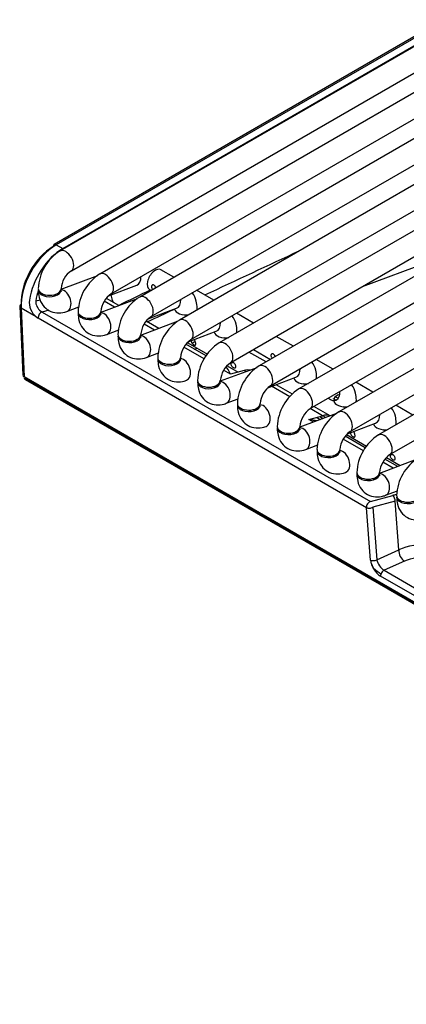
# Model space of a CAD drawing. Header units: millimetres. Extents: x 0 to 287, y 0 to 200.
# Tile 34 of 54: x 195.34 to 199.59, y 101.03 to 111.87. Entities that reach past the tile are written whole.
import ezdxf

# ---------------------------------------------------------------- set-up
doc = ezdxf.new("R2010")
doc.units = ezdxf.units.MM
doc.layers.add('130.191_BW4C_CTM', color=7, linetype='Continuous')
doc.layers.add('Défaut', color=7, linetype='Continuous')

# ---------------------------------------------------------------- blocks, each defined once
blk = doc.blocks.new('SE3')
at = {"layer": '130.191_BW4C_CTM', "color": 7, "linetype": 'Continuous'}
for p, q in [((203.101, 113.545), (195.782, 109.32)), ((202.685, 113.414), (195.716, 109.391)), ((202.71, 113.412), (195.741, 109.388)), ((195.813, 109.347), (202.782, 113.37)), ((195.907, 109.103), (203.226, 113.328)), ((203.539, 113.292), (196.22, 109.066)), ((204.353, 113.256), (196.659, 108.813)), ((196.345, 108.85), (203.664, 113.075)), ((196.784, 108.597), (204.603, 113.111)), ((204.792, 113.003), (197.097, 108.56)), ((197.222, 108.344), (205.042, 112.858)), ((205.23, 112.749), (197.536, 108.307)), ((197.661, 108.091), (205.48, 112.605)), ((205.669, 112.496), (197.974, 108.054)), ((198.099, 107.837), (205.919, 112.352)), ((206.107, 112.243), (198.412, 107.801)), ((198.537, 107.584), (206.357, 112.099)), ((206.545, 111.99), (198.851, 107.548)), ((198.976, 107.331), (206.795, 111.846)), ((206.984, 111.737), (199.289, 107.295)), ((199.414, 107.078), (207.234, 111.593)), ((195.741, 109.388), (195.813, 109.347)), ((199.113, 108.929), (200.174, 109.324)), ((197.036, 109.031), (196.893, 109.113)), ((196.195, 109.048), (195.792, 108.897)), ((196.316, 108.826), (196.626, 108.942)), ((196.768, 108.897), (196.786, 108.887)), ((197.474, 108.778), (197.286, 108.887)), ((195.514, 108.771), (195.565, 108.784)), ((196.633, 108.795), (196.23, 108.644)), ((196.382, 108.701), (196.268, 108.767)), ((196.431, 108.719), (196.295, 108.798)), ((196.361, 108.774), (196.361, 108.773)), ((195.338, 108.712), (195.374, 107.951)), ((195.353, 108.692), (195.388, 107.933)), ((195.52, 108.595), (195.353, 108.692)), ((195.657, 108.667), (195.585, 108.648)), ((195.585, 108.648), (199.199, 106.561)), ((195.858, 108.655), (195.99, 108.704)), ((196.754, 108.573), (197.065, 108.689)), ((197.913, 108.525), (197.724, 108.634)), ((199.155, 106.494), (195.54, 108.581)), ((197.072, 108.542), (196.669, 108.391)), ((196.821, 108.448), (196.707, 108.514)), ((196.869, 108.466), (196.73, 108.547)), ((196.296, 108.402), (196.428, 108.451)), ((197.192, 108.32), (197.503, 108.436)), ((197.481, 108.427), (197.48, 108.428)), ((197.189, 108.307), (197.404, 108.183)), ((197.612, 108.351), (197.589, 108.365)), ((197.592, 108.363), (197.596, 108.364)), ((198.351, 108.272), (198.163, 108.38)), ((196.734, 108.149), (196.867, 108.198)), ((197.369, 108.131), (197.145, 108.26)), ((197.39, 108.166), (197.168, 108.294)), ((197.261, 108.24), (197.288, 108.25)), ((198.051, 108.098), (197.862, 108.207)), ((197.913, 108.236), (198.101, 108.127)), ((198.79, 108.019), (198.601, 108.127)), ((197.948, 108.035), (197.546, 107.885)), ((197.658, 107.964), (197.583, 108.007)), ((197.622, 108.057), (197.743, 107.987)), ((197.809, 108.005), (197.658, 107.964)), ((197.832, 107.992), (197.809, 108.005)), ((207.303, 101.054), (195.388, 107.933)), ((195.389, 107.923), (207.304, 101.044)), ((195.399, 107.905), (207.314, 101.026)), ((195.42, 107.905), (195.429, 107.909)), ((198.069, 107.814), (198.38, 107.93)), ((198.358, 107.921), (198.357, 107.921)), ((199.228, 107.765), (199.04, 107.874)), ((198.313, 107.714), (198.112, 107.83)), ((198.34, 107.745), (198.161, 107.848)), ((198.489, 107.845), (198.466, 107.859)), ((197.611, 107.643), (197.744, 107.692)), ((198.797, 107.668), (198.787, 107.673)), ((198.815, 107.715), (198.846, 107.698)), ((198.673, 107.506), (198.537, 107.584)), ((198.757, 107.504), (198.578, 107.608)), ((198.928, 107.592), (198.904, 107.605)), ((199.666, 107.512), (199.478, 107.621)), ((198.825, 107.529), (198.422, 107.379)), ((198.522, 107.465), (198.673, 107.506)), ((198.574, 107.435), (198.522, 107.465)), ((198.607, 107.488), (198.65, 107.464)), ((198.641, 107.497), (198.68, 107.475)), ((198.946, 107.307), (199.257, 107.424)), ((199.235, 107.414), (199.234, 107.415)), ((199.366, 107.339), (199.343, 107.352)), ((199.123, 107.119), (198.899, 107.248)), ((199.143, 107.153), (198.922, 107.281)), ((198.937, 107.298), (199.158, 107.17)), ((198.488, 107.136), (198.62, 107.186)), ((199.702, 107.023), (199.299, 106.872)), ((199.451, 106.929), (199.337, 106.995)), ((199.5, 106.947), (199.36, 107.028)), ((199.375, 107.045), (199.527, 106.957)), ((199.365, 106.63), (199.497, 106.68)), ((199.199, 106.561), (199.445, 106.627)), ((199.471, 106.564), (199.226, 106.498)), ((199.512, 106.028), (199.471, 106.564)), ((199.199, 105.917), (199.155, 106.494)), ((199.226, 106.498), (199.27, 105.921)), ((199.27, 105.921), (199.512, 106.028)), ((199.235, 105.827), (199.226, 105.832)), ((199.575, 105.904), (199.35, 105.805)), ((199.35, 105.805), (203.413, 103.459)), ((203.374, 103.394), (199.31, 105.74))]:
    blk.add_line(p, q, dxfattribs=at)
for centre, radius, start, end in [((196.053, 108.887), 0.511, 122.0696, 177.9301), ((-337.26, 1252.144), 1262.137, 295.061812, 295.114307), ((196.058, 108.884), 0.266, 124.5981, 175.4016), ((196.492, 108.634), 0.511, 122.0696, 177.9301), ((196.497, 108.631), 0.266, 124.5981, 175.4016), ((530.779, -577.636), 763.463, 115.943572, 115.97252), ((195.652, 108.757), 0.209, 173.7147, 230.8109), ((195.643, 108.765), 0.129, 177.2557, 236.0082), ((196.556, 108.797), 0.196, 186.9824, 191.8826), ((196.93, 108.38), 0.511, 122.0696, 177.9301), ((-337.26, 1252.144), 1262.137, 295.030075, 295.045226), ((196.935, 108.377), 0.266, 124.5981, 175.4016), ((197.369, 108.127), 0.511, 122.0696, 177.9301), ((197.374, 108.124), 0.266, 124.5981, 175.4016), ((197.807, 107.874), 0.511, 122.0696, 177.9301), ((197.812, 107.871), 0.266, 124.5981, 175.4016), ((198.245, 107.621), 0.511, 122.0696, 177.9301), ((198.25, 107.618), 0.266, 124.5981, 175.4016), ((198.684, 107.368), 0.511, 122.0696, 177.9301), ((198.689, 107.365), 0.266, 124.5981, 175.4016), ((199.122, 107.115), 0.511, 122.0696, 177.9301), ((199.127, 107.112), 0.266, 124.5981, 175.4016), ((199.561, 106.862), 0.511, 122.0696, 177.9301), ((199.566, 106.859), 0.266, 124.5981, 175.4016), ((199.999, 106.609), 0.511, 122.0696, 177.9301), ((199.718, 106.38), 0.734, 228.8715, 236.7941)]:
    blk.add_arc(centre, radius, start, end, dxfattribs=at)
for centre, major_axis, ratio, start_param, end_param in [((195.741, 108.939), (0.275, 0.476), 0.577353, 0.7854, 2.408556), ((195.741, 109.348), (0.025, -0.0433), 0.577348, 3.141593, 3.926993), ((195.741, 109.348), (0.025, -0.0433), 0.577348, 2.356197, 3.141593), ((195.706, 108.96), (-0.25, -0.433), 0.577353, 3.926993, 5.550149), ((195.825, 108.891), (-0.261, -0.484), 0.595371, 3.910085, 5.243732), ((195.845, 109.211), (0.062, -0.108), 0.577348, 0.009393, 3.141288), ((196.283, 108.958), (0.062, -0.108), 0.577348, 0.009393, 3.141288), ((196.831, 109.005), (0.063, 0.108), 0.577353, 0, 3.141593), ((196.582, 109.059), (-0.044, 0.117), 0.668833, 3.141593, 4.292311), ((195.861, 108.872), (0.236, 0.441), 0.597137, 1.84882, 2.100332), ((195.668, 108.889), (0.125, 0), 0.57735, 3.028213, 6.283185), ((195.668, 108.905), (0.125, 0), 0.57735, 3.141719, 6.274637), ((195.814, 108.772), (-0.044, 0.117), 0.668833, 0.703411, 0.873631), ((195.668, 108.889), (0.125, 0), 0.57735, 0, 0.118791), ((195.814, 108.772), (-0.044, 0.117), 0.668833, 3.141545, 6.012983), ((196.081, 108.572), (-0.189, -0.353), 0.597137, -3.823531, -3.60375), ((195.388, 108.714), (0.0499, 0.0023), 0.606775, 2.328603, 3.141593), ((196.432, 108.736), (0.099, 0.0141), 0.623022, -4.010184, -3.847397), ((196.721, 108.705), (0.062, -0.108), 0.577348, 0.009393, 3.141288), ((197.021, 108.806), (-0.044, 0.117), 0.668833, 3.141593, 4.292311), ((195.388, 108.714), (0.0499, 0.0023), 0.606775, 3.141593, 3.899399), ((195.576, 108.604), (-0.025, -0.0433), 0.577353, 3.665193, 5.550149), ((195.57, 108.729), (0.0609, -0.0859), 0.460183, -0.975144, -0.783064), ((196.106, 108.636), (0.125, 0), 0.57735, 3.028164, 6.283185), ((196.106, 108.652), (0.125, 0), 0.57735, 3.141719, 6.274637), ((196.106, 108.636), (0.125, 0), 0.57735, 0, 0.118791), ((196.252, 108.519), (-0.044, 0.117), 0.668833, 3.141545, 6.012983), ((197.167, 108.689), (0.125, 0), 0.57735, 3.268928, 4.989189), ((197.167, 108.689), (0.125, 0), 0.57735, 6.006378, 6.283185), ((195.534, 108.706), (0.078, -0.133), 0.544829, -0.954556, -0.762476), ((196.252, 108.519), (-0.044, 0.117), 0.668833, 0.703411, 0.873631), ((197.16, 108.452), (0.062, -0.108), 0.577348, 0.009393, 3.141288), ((197.459, 108.553), (-0.044, 0.117), 0.668833, 3.141593, 4.292311), ((197.605, 108.436), (0.125, 0), 0.57735, 3.260384, 4.989189), ((197.605, 108.436), (0.125, 0), 0.57735, 6.006378, 6.283185), ((196.545, 108.383), (0.125, 0), 0.57735, 3.028213, 6.283185), ((196.545, 108.399), (0.125, 0), 0.57735, 3.141719, 6.274637), ((196.691, 108.266), (-0.044, 0.117), 0.668833, 0.703411, 0.873631), ((196.545, 108.383), (0.125, 0), 0.57735, 0, 0.118791), ((196.691, 108.266), (-0.044, 0.117), 0.668833, 3.141545, 6.012983), ((197.252, 108.415), (0.063, 0.108), 0.577353, 2.964658, 3.141593), ((197.252, 108.415), (0.063, 0.108), 0.577353, 3.721154, 4.134305), ((197.598, 108.199), (0.062, -0.108), 0.577348, 0.009393, 3.141288), ((196.983, 108.129), (0.125, 0), 0.57735, 3.028165, 6.283185), ((196.983, 108.146), (0.125, 0), 0.57735, 3.141719, 6.274637), ((197.129, 108.013), (-0.044, 0.117), 0.668833, 0.703411, 0.868512), ((196.983, 108.129), (0.125, 0), 0.57735, 0, 0.113427), ((197.129, 108.013), (-0.044, 0.117), 0.668833, 3.141545, 6.012983), ((197.603, 107.696), (-0.007, 0.346), 0.274903, 5.594743, 6.180905), ((197.754, 107.736), (-0.15, -0.26), 0.577353, 3.326793, 3.665193), ((198.037, 107.946), (0.062, -0.108), 0.577348, 0.009393, 3.141288), ((198.336, 108.047), (-0.044, 0.117), 0.668833, 3.141593, 4.292311), ((195.424, 107.948), (0.0501, -0.0045), 0.503419, 3.210457, 3.968264), ((195.424, 107.949), (0.025, 0.0433), 0.577353, 2.47837, 3.141593), ((195.424, 107.949), (-0.02, 0.0458), 0.643406, 1.790446, 2.425218), ((197.421, 107.876), (0.125, 0), 0.57735, 3.028189, 6.283185), ((197.421, 107.893), (0.125, 0), 0.57735, 3.141719, 6.274637), ((197.421, 107.876), (0.125, 0), 0.57735, 0, 0.118791), ((197.567, 107.76), (-0.044, 0.117), 0.668833, 3.141545, 6.012983), ((198.482, 107.93), (0.125, 0), 0.57735, 3.260384, 4.989189), ((198.482, 107.93), (0.125, 0), 0.57735, 6.006378, 6.283185), ((197.567, 107.76), (-0.044, 0.117), 0.668833, 0.703411, 0.873631), ((198.475, 107.693), (0.062, -0.108), 0.577348, 0.009393, 3.141288), ((198.774, 107.794), (-0.044, 0.117), 0.668833, 2.213961, 4.292311), ((198.92, 107.677), (0.125, 0), 0.57735, 3.196625, 4.989189), ((198.92, 107.677), (0.125, 0), 0.57735, 2.052792, 2.965415), ((198.92, 107.677), (0.125, 0), 0.57735, 6.006378, 6.283185), ((197.86, 107.623), (0.125, 0), 0.57735, 3.02819, 6.283185), ((197.86, 107.64), (0.125, 0), 0.57735, 3.141719, 6.274637), ((198.006, 107.506), (-0.044, 0.117), 0.668833, 0.703411, 0.873631), ((197.86, 107.623), (0.125, 0), 0.57735, 0, 0.113403), ((198.006, 107.506), (-0.044, 0.117), 0.668833, 3.141545, 6.012983), ((198.913, 107.439), (0.062, -0.108), 0.577348, 0.009393, 3.141288), ((198.467, 107.197), (0.487, -0.112), 0.547966, 1.424155, 1.583984), ((198.467, 107.197), (0.488, -0.027), 0.555974, 1.294031, 1.489142), ((198.618, 107.238), (-0.15, -0.26), 0.577353, 3.220437, 3.665193), ((198.618, 107.238), (-0.078, 0.29), 0.707104, -0.767588, -0.615478), ((199.213, 107.541), (-0.044, 0.117), 0.668833, 3.141593, 4.292311), ((198.298, 107.37), (0.125, 0), 0.57735, 3.028236, 6.283185), ((198.298, 107.386), (0.125, 0), 0.57735, 3.141719, 6.274637), ((198.444, 107.253), (-0.044, 0.117), 0.668833, 0.703411, 0.873631), ((198.298, 107.37), (0.125, 0), 0.57735, 0, 0.118791), ((198.444, 107.253), (-0.044, 0.117), 0.668833, 3.141545, 6.012983), ((199.359, 107.424), (0.125, 0), 0.57735, 3.260384, 4.989189), ((199.359, 107.424), (0.125, 0), 0.57735, 6.006378, 6.283185), ((199.352, 107.186), (0.062, -0.108), 0.577348, 0.009393, 3.141288), ((198.737, 107.117), (0.125, 0), 0.57735, 3.02819, 6.283185), ((198.737, 107.133), (0.125, 0), 0.57735, 3.141719, 6.274637), ((198.737, 107.117), (0.125, 0), 0.57735, 0, 0.113402), ((198.883, 107), (-0.044, 0.117), 0.668833, 3.141545, 6.012983), ((198.883, 107), (-0.044, 0.117), 0.668833, 0.703411, 0.887355), ((199.175, 106.864), (0.125, 0), 0.57735, 3.028202, 6.283185), ((199.175, 106.88), (0.125, 0), 0.57735, 3.141719, 6.274637), ((199.321, 106.747), (-0.044, 0.117), 0.668833, 0.703411, 0.873631), ((199.175, 106.864), (0.125, 0), 0.57735, 0, 0.118791), ((199.321, 106.747), (-0.044, 0.117), 0.668833, 3.141545, 6.012983), ((199.19, 106.517), (-0.025, -0.0433), 0.577353, 3.665193, 5.550149), ((199.838, 106.404), (-0.556, 0.1), 0.406968, -0.803601, -0.7143), ((199.435, 106.582), (0.0129, -0.0483), 0.707104, 0.992466, 2.526114), ((199.613, 106.611), (0.125, 0), 0.57735, 3.028191, 6.283185), ((199.613, 106.627), (0.125, 0), 0.57735, 3.141719, 6.274637), ((199.19, 106.517), (-0.0499, -0.0038), 0.586002, 0.739931, 2.322204), ((199.584, 105.991), (-0.0403, 0.0915), 0.646383, 0.888337, 2.422348), ((199.87, 105.829), (-0.503, 0.03), 0.518688, 3.952663, 5.534937), ((199.234, 105.94), (-0.0499, -0.0038), 0.586002, 0.739931, 2.322204), ((199.305, 105.861), (0.08, -0.128), 0.547136, 3.952612, 5.486623), ((199.34, 105.883), (-0.0582, 0.0831), 0.494512, 0.790893, 2.324903), ((199.861, 105.743), (0.403, -0.036), 0.500277, 0.823662, 2.405935), ((199.411, 105.908), (-0.186, 0.299), 0.547136, 1.297867, 1.501288), ((199.346, 105.762), (-0.025, -0.0433), 0.577353, 3.80482, 5.550149)]:
    blk.add_ellipse(centre, major_axis=major_axis, ratio=ratio, start_param=start_param, end_param=end_param, dxfattribs=at)
for points, knots in [([(196.836, 108.915), (196.835, 108.918), (196.834, 108.921), (196.833, 108.924), (196.832, 108.927), (196.83, 108.931), (196.828, 108.934), (196.826, 108.937), (196.823, 108.939), (196.821, 108.941), (196.818, 108.943), (196.815, 108.945), (196.812, 108.946), (196.809, 108.947), (196.806, 108.947), (196.804, 108.947), (196.801, 108.946), (196.798, 108.945), (196.796, 108.944), (196.794, 108.942), (196.792, 108.94), (196.791, 108.938), (196.79, 108.935), (196.789, 108.932), (196.789, 108.929), (196.788, 108.926), (196.789, 108.923), (196.79, 108.919), (196.791, 108.916), (196.792, 108.913), (196.794, 108.909), (196.796, 108.906), (196.798, 108.903), (196.801, 108.9), (196.802, 108.899), (196.803, 108.898), (196.804, 108.897)], [0.3314494, 0.3314494, 0.3314494, 0.3314494, 0.3706757, 0.3706757, 0.3706757, 0.4233402, 0.4233402, 0.4233402, 0.4759291, 0.4759291, 0.4759291, 0.5289331, 0.5289331, 0.5289331, 0.5822112, 0.5822112, 0.5822112, 0.6352073, 0.6352073, 0.6352073, 0.6877903, 0.6877903, 0.6877903, 0.7404633, 0.7404633, 0.7404633, 0.7935872, 0.7935872, 0.7935872, 0.8468402, 0.8468402, 0.8468402, 0.8997022, 0.8997022, 0.8997022, 0.9187774, 0.9187774, 0.9187774, 0.9187774]), ([(195.543, 108.889), (195.544, 108.859), (195.549, 108.803), (195.587, 108.72), (195.658, 108.658), (195.746, 108.632), (195.816, 108.641), (195.849, 108.652), (195.858, 108.655)], [0, 0, 0, 0, 0.166809, 0.376302, 0.56544, 0.762211, 0.948998, 1, 1, 1, 1]), ([(195.795, 108.87), (195.795, 108.87), (195.794, 108.871), (195.793, 108.88), (195.793, 108.888), (195.793, 108.889)], [0.7480341, 0.7480341, 0.7480341, 0.7480341, 0.8307199, 0.9783735, 1, 1, 1, 1]), ([(197.292, 108.689), (197.29, 108.719), (197.286, 108.775), (197.259, 108.833), (197.237, 108.862), (197.234, 108.864)], [0, 0, 0, 0, 0.1668088, 0.3763019, 0.3967742, 0.3967742, 0.3967742, 0.3967742]), ([(195.981, 108.636), (195.983, 108.606), (195.987, 108.55), (196.025, 108.467), (196.097, 108.405), (196.184, 108.379), (196.254, 108.388), (196.288, 108.399), (196.296, 108.402)], [0, 0, 0, 0, 0.166809, 0.376302, 0.56544, 0.762211, 0.948998, 1, 1, 1, 1]), ([(196.234, 108.617), (196.234, 108.617), (196.233, 108.618), (196.231, 108.627), (196.231, 108.634), (196.231, 108.636)], [0.7480341, 0.7480341, 0.7480341, 0.7480341, 0.8307199, 0.9783735, 1, 1, 1, 1]), ([(197.73, 108.436), (197.729, 108.466), (197.724, 108.522), (197.698, 108.58), (197.676, 108.607), (197.674, 108.609)], [0, 0, 0, 0, 0.1668088, 0.3763019, 0.3918725, 0.3918725, 0.3918725, 0.3918725]), ([(196.42, 108.383), (196.421, 108.353), (196.426, 108.297), (196.464, 108.214), (196.535, 108.151), (196.623, 108.126), (196.693, 108.134), (196.726, 108.146), (196.734, 108.149)], [0, 0, 0, 0, 0.166809, 0.376302, 0.56544, 0.762211, 0.948998, 1, 1, 1, 1]), ([(196.672, 108.364), (196.672, 108.364), (196.671, 108.365), (196.67, 108.374), (196.67, 108.381), (196.67, 108.383)], [0.7480341, 0.7480341, 0.7480341, 0.7480341, 0.8307199, 0.9783735, 1, 1, 1, 1]), ([(197.228, 108.333), (197.227, 108.332), (197.227, 108.331), (197.227, 108.329), (197.227, 108.326), (197.227, 108.323), (197.228, 108.319), (197.229, 108.316), (197.231, 108.312), (197.232, 108.309), (197.234, 108.306), (197.237, 108.303), (197.239, 108.3), (197.242, 108.297), (197.245, 108.294), (197.248, 108.292), (197.25, 108.29), (197.253, 108.288), (197.255, 108.287)], [0.7148222, 0.7148222, 0.7148222, 0.7148222, 0.7404633, 0.7404633, 0.7404633, 0.7935872, 0.7935872, 0.7935872, 0.8468402, 0.8468402, 0.8468402, 0.8997022, 0.8997022, 0.8997022, 0.9522476, 0.9522476, 0.9522476, 1, 1, 1, 1]), ([(197.255, 108.287), (197.258, 108.285), (197.261, 108.284), (197.263, 108.283), (197.265, 108.283), (197.268, 108.282), (197.269, 108.283), (197.271, 108.283), (197.273, 108.284), (197.274, 108.286), (197.275, 108.288), (197.275, 108.29), (197.276, 108.292), (197.276, 108.295), (197.277, 108.298), (197.276, 108.301), (197.276, 108.305), (197.276, 108.309), (197.275, 108.312), (197.274, 108.316), (197.273, 108.32), (197.271, 108.323), (197.27, 108.327), (197.268, 108.33), (197.266, 108.333), (197.264, 108.336), (197.262, 108.339), (197.259, 108.341), (197.258, 108.342), (197.256, 108.343), (197.255, 108.344)], [0, 0, 0, 0, 0.0530419, 0.0530419, 0.0530419, 0.1061047, 0.1061047, 0.1061047, 0.1588828, 0.1588828, 0.1588828, 0.2114301, 0.2114301, 0.2114301, 0.2643019, 0.2643019, 0.2643019, 0.3175571, 0.3175571, 0.3175571, 0.3706757, 0.3706757, 0.3706757, 0.4233402, 0.4233402, 0.4233402, 0.4759291, 0.4759291, 0.4759291, 0.5004669, 0.5004669, 0.5004669, 0.5004669]), ([(198.151, 108.156), (198.15, 108.159), (198.149, 108.162), (198.148, 108.164), (198.147, 108.168), (198.145, 108.171), (198.143, 108.174), (198.141, 108.177), (198.138, 108.18), (198.136, 108.182), (198.133, 108.184), (198.13, 108.186), (198.127, 108.187), (198.125, 108.188), (198.122, 108.188), (198.119, 108.187), (198.116, 108.187), (198.114, 108.186), (198.111, 108.185), (198.109, 108.183), (198.107, 108.181), (198.106, 108.178), (198.105, 108.176), (198.104, 108.173), (198.104, 108.17), (198.104, 108.167), (198.104, 108.163), (198.105, 108.16), (198.106, 108.157), (198.107, 108.153), (198.109, 108.15), (198.111, 108.147), (198.114, 108.143), (198.116, 108.141), (198.117, 108.139), (198.118, 108.138), (198.119, 108.137)], [0.3314494, 0.3314494, 0.3314494, 0.3314494, 0.3706757, 0.3706757, 0.3706757, 0.4233402, 0.4233402, 0.4233402, 0.4759291, 0.4759291, 0.4759291, 0.5289331, 0.5289331, 0.5289331, 0.5822112, 0.5822112, 0.5822112, 0.6352073, 0.6352073, 0.6352073, 0.6877903, 0.6877903, 0.6877903, 0.7404633, 0.7404633, 0.7404633, 0.7935872, 0.7935872, 0.7935872, 0.8468402, 0.8468402, 0.8468402, 0.8997022, 0.8997022, 0.8997022, 0.9187774, 0.9187774, 0.9187774, 0.9187774]), ([(196.858, 108.129), (196.86, 108.1), (196.864, 108.044), (196.902, 107.961), (196.974, 107.898), (197.061, 107.873), (197.131, 107.881), (197.165, 107.893), (197.173, 107.896)], [0, 0, 0, 0, 0.166809, 0.376302, 0.56544, 0.762211, 0.948998, 1, 1, 1, 1]), ([(197.11, 108.111), (197.11, 108.111), (197.11, 108.112), (197.108, 108.121), (197.108, 108.128), (197.108, 108.129)], [0.7480341, 0.7480341, 0.7480341, 0.7480341, 0.8307199, 0.9783735, 1, 1, 1, 1]), ([(197.694, 108.033), (197.696, 108.032), (197.699, 108.031), (197.701, 108.03), (197.704, 108.029), (197.706, 108.029), (197.708, 108.03), (197.709, 108.03), (197.711, 108.031), (197.712, 108.033), (197.713, 108.035), (197.714, 108.037), (197.714, 108.039), (197.715, 108.042), (197.715, 108.045), (197.715, 108.048), (197.715, 108.052), (197.714, 108.055), (197.713, 108.059), (197.712, 108.063), (197.711, 108.067), (197.71, 108.07), (197.708, 108.074), (197.707, 108.077), (197.704, 108.08), (197.702, 108.083), (197.7, 108.086), (197.697, 108.088), (197.695, 108.09), (197.692, 108.092), (197.689, 108.093), (197.686, 108.094), (197.683, 108.094), (197.68, 108.094), (197.678, 108.093), (197.675, 108.092), (197.673, 108.091), (197.671, 108.089), (197.669, 108.087), (197.668, 108.085), (197.666, 108.082), (197.666, 108.079), (197.665, 108.076), (197.665, 108.073), (197.666, 108.07), (197.667, 108.066), (197.667, 108.063), (197.669, 108.059), (197.671, 108.056), (197.673, 108.053), (197.675, 108.05), (197.678, 108.047), (197.68, 108.044), (197.683, 108.041), (197.686, 108.039), (197.689, 108.037), (197.691, 108.035), (197.694, 108.033)], [0, 0, 0, 0, 0.053042, 0.053042, 0.053042, 0.106105, 0.106105, 0.106105, 0.158883, 0.158883, 0.158883, 0.21143, 0.21143, 0.21143, 0.264302, 0.264302, 0.264302, 0.317557, 0.317557, 0.317557, 0.370676, 0.370676, 0.370676, 0.42334, 0.42334, 0.42334, 0.475929, 0.475929, 0.475929, 0.528933, 0.528933, 0.528933, 0.582211, 0.582211, 0.582211, 0.635207, 0.635207, 0.635207, 0.68779, 0.68779, 0.68779, 0.740463, 0.740463, 0.740463, 0.793587, 0.793587, 0.793587, 0.84684, 0.84684, 0.84684, 0.899702, 0.899702, 0.899702, 0.952248, 0.952248, 0.952248, 1, 1, 1, 1]), ([(198.607, 107.93), (198.606, 107.96), (198.601, 108.016), (198.575, 108.072), (198.554, 108.099), (198.554, 108.1)], [0, 0, 0, 0, 0.1668088, 0.3763019, 0.3837669, 0.3837669, 0.3837669, 0.3837669]), ([(197.296, 107.876), (197.298, 107.847), (197.302, 107.791), (197.341, 107.708), (197.412, 107.645), (197.5, 107.62), (197.57, 107.628), (197.603, 107.64), (197.611, 107.643)], [0, 0, 0, 0, 0.166809, 0.376302, 0.56544, 0.762211, 0.948998, 1, 1, 1, 1]), ([(197.549, 107.858), (197.549, 107.857), (197.548, 107.859), (197.546, 107.867), (197.546, 107.875), (197.546, 107.876)], [0.7480341, 0.7480341, 0.7480341, 0.7480341, 0.8307199, 0.9783735, 1, 1, 1, 1]), ([(199.045, 107.677), (199.044, 107.706), (199.04, 107.762), (199.014, 107.819), (198.993, 107.846), (198.992, 107.847)], [0, 0, 0, 0, 0.1668088, 0.3763019, 0.3837669, 0.3837669, 0.3837669, 0.3837669]), ([(198.818, 107.677), (198.821, 107.677), (198.827, 107.679), (198.811, 107.678), (198.795, 107.692), (198.793, 107.696), (198.793, 107.696)], [0, 0, 0, 0, 0.1701765, 0.35723, 0.643559, 0.7480341, 0.7480341, 0.7480341, 0.7480341]), ([(197.735, 107.623), (197.736, 107.594), (197.741, 107.538), (197.779, 107.454), (197.85, 107.392), (197.938, 107.367), (198.008, 107.375), (198.041, 107.386), (198.05, 107.389)], [0, 0, 0, 0, 0.166809, 0.376302, 0.56544, 0.762211, 0.948998, 1, 1, 1, 1]), ([(197.987, 107.604), (197.987, 107.604), (197.986, 107.606), (197.985, 107.614), (197.985, 107.622), (197.985, 107.623)], [0.7480341, 0.7480341, 0.7480341, 0.7480341, 0.8307199, 0.9783735, 1, 1, 1, 1]), ([(199.484, 107.424), (199.482, 107.453), (199.478, 107.509), (199.452, 107.566), (199.431, 107.593), (199.43, 107.594)], [0, 0, 0, 0, 0.1668088, 0.3763019, 0.3837669, 0.3837669, 0.3837669, 0.3837669]), ([(198.173, 107.37), (198.175, 107.341), (198.179, 107.285), (198.217, 107.201), (198.289, 107.139), (198.376, 107.114), (198.446, 107.122), (198.48, 107.133), (198.488, 107.136)], [0, 0, 0, 0, 0.166809, 0.376302, 0.56544, 0.762211, 0.948998, 1, 1, 1, 1]), ([(198.426, 107.351), (198.426, 107.351), (198.425, 107.353), (198.423, 107.361), (198.423, 107.369), (198.423, 107.37)], [0.7480341, 0.7480341, 0.7480341, 0.7480341, 0.8307199, 0.9783735, 1, 1, 1, 1]), ([(198.981, 107.321), (198.981, 107.32), (198.981, 107.318), (198.981, 107.317), (198.98, 107.314), (198.981, 107.31), (198.982, 107.307), (198.983, 107.303), (198.984, 107.3), (198.986, 107.297), (198.988, 107.293), (198.99, 107.29), (198.993, 107.287), (198.996, 107.284), (198.998, 107.282), (199.001, 107.279), (199.004, 107.277), (199.006, 107.276), (199.009, 107.274)], [0.7148222, 0.7148222, 0.7148222, 0.7148222, 0.7404633, 0.7404633, 0.7404633, 0.7935872, 0.7935872, 0.7935872, 0.8468402, 0.8468402, 0.8468402, 0.8997022, 0.8997022, 0.8997022, 0.9522476, 0.9522476, 0.9522476, 1, 1, 1, 1]), ([(199.009, 107.274), (199.012, 107.273), (199.014, 107.271), (199.017, 107.271), (199.019, 107.27), (199.021, 107.27), (199.023, 107.27), (199.025, 107.271), (199.026, 107.272), (199.027, 107.274), (199.028, 107.275), (199.029, 107.277), (199.03, 107.28), (199.03, 107.283), (199.03, 107.286), (199.03, 107.289), (199.03, 107.292), (199.029, 107.296), (199.029, 107.3), (199.028, 107.304), (199.027, 107.307), (199.025, 107.311), (199.024, 107.315), (199.022, 107.318), (199.02, 107.321), (199.018, 107.324), (199.015, 107.327), (199.013, 107.329), (199.011, 107.33), (199.01, 107.331), (199.009, 107.331)], [0, 0, 0, 0, 0.0530419, 0.0530419, 0.0530419, 0.1061047, 0.1061047, 0.1061047, 0.1588828, 0.1588828, 0.1588828, 0.2114301, 0.2114301, 0.2114301, 0.2643019, 0.2643019, 0.2643019, 0.3175571, 0.3175571, 0.3175571, 0.3706757, 0.3706757, 0.3706757, 0.4233402, 0.4233402, 0.4233402, 0.4759291, 0.4759291, 0.4759291, 0.5004669, 0.5004669, 0.5004669, 0.5004669]), ([(198.612, 107.117), (198.613, 107.088), (198.618, 107.031), (198.656, 106.948), (198.727, 106.886), (198.815, 106.86), (198.885, 106.869), (198.918, 106.88), (198.926, 106.883)], [0, 0, 0, 0, 0.166809, 0.376302, 0.56544, 0.762211, 0.948998, 1, 1, 1, 1]), ([(198.864, 107.098), (198.864, 107.098), (198.863, 107.1), (198.862, 107.108), (198.862, 107.116), (198.862, 107.117)], [0.7480341, 0.7480341, 0.7480341, 0.7480341, 0.8307199, 0.9783735, 1, 1, 1, 1]), ([(199.447, 107.021), (199.45, 107.019), (199.453, 107.018), (199.455, 107.018), (199.457, 107.017), (199.46, 107.017), (199.461, 107.017), (199.463, 107.018), (199.465, 107.019), (199.466, 107.021), (199.467, 107.022), (199.468, 107.024), (199.468, 107.027), (199.468, 107.029), (199.469, 107.033), (199.468, 107.036), (199.468, 107.039), (199.468, 107.043), (199.467, 107.047), (199.466, 107.05), (199.465, 107.054), (199.463, 107.058), (199.462, 107.061), (199.46, 107.065), (199.458, 107.068), (199.456, 107.071), (199.454, 107.074), (199.451, 107.076), (199.448, 107.078), (199.445, 107.079), (199.443, 107.08), (199.44, 107.081), (199.437, 107.081), (199.434, 107.081), (199.431, 107.081), (199.429, 107.08), (199.427, 107.078), (199.424, 107.077), (199.423, 107.075), (199.421, 107.072), (199.42, 107.07), (199.419, 107.067), (199.419, 107.064), (199.419, 107.06), (199.419, 107.057), (199.42, 107.054), (199.421, 107.05), (199.423, 107.047), (199.424, 107.044), (199.426, 107.04), (199.429, 107.037), (199.431, 107.034), (199.434, 107.031), (199.437, 107.029), (199.44, 107.026), (199.442, 107.024), (199.445, 107.022), (199.447, 107.021)], [0, 0, 0, 0, 0.053042, 0.053042, 0.053042, 0.106105, 0.106105, 0.106105, 0.158883, 0.158883, 0.158883, 0.21143, 0.21143, 0.21143, 0.264302, 0.264302, 0.264302, 0.317557, 0.317557, 0.317557, 0.370676, 0.370676, 0.370676, 0.42334, 0.42334, 0.42334, 0.475929, 0.475929, 0.475929, 0.528933, 0.528933, 0.528933, 0.582211, 0.582211, 0.582211, 0.635207, 0.635207, 0.635207, 0.68779, 0.68779, 0.68779, 0.740463, 0.740463, 0.740463, 0.793587, 0.793587, 0.793587, 0.84684, 0.84684, 0.84684, 0.899702, 0.899702, 0.899702, 0.952248, 0.952248, 0.952248, 1, 1, 1, 1]), ([(199.05, 106.864), (199.052, 106.834), (199.056, 106.778), (199.094, 106.695), (199.166, 106.633), (199.253, 106.607), (199.323, 106.616), (199.357, 106.627), (199.365, 106.63)], [0, 0, 0, 0, 0.166809, 0.376302, 0.56544, 0.762211, 0.948998, 1, 1, 1, 1]), ([(199.302, 106.845), (199.302, 106.845), (199.302, 106.846), (199.3, 106.855), (199.3, 106.863), (199.3, 106.864)], [0.7480341, 0.7480341, 0.7480341, 0.7480341, 0.8307199, 0.9783735, 1, 1, 1, 1]), ([(199.488, 106.611), (199.49, 106.581), (199.494, 106.525), (199.533, 106.442), (199.604, 106.38), (199.692, 106.354), (199.762, 106.363), (199.795, 106.374), (199.803, 106.377)], [0, 0, 0, 0, 0.166809, 0.376302, 0.56544, 0.762211, 0.948998, 1, 1, 1, 1])]:
    blk.add_open_spline(points, degree=3, knots=knots, dxfattribs=at)
for points in [[(195.784, 108.881), (195.788, 108.878), (195.792, 108.875), (195.794, 108.872)], [(196.223, 108.627), (196.227, 108.625), (196.23, 108.621), (196.232, 108.619)], [(196.662, 108.374), (196.666, 108.371), (196.669, 108.368), (196.67, 108.366)], [(197.1, 108.121), (197.104, 108.118), (197.107, 108.115), (197.109, 108.113)], [(197.538, 107.868), (197.542, 107.866), (197.545, 107.862), (197.547, 107.86)], [(197.977, 107.615), (197.981, 107.612), (197.984, 107.609), (197.986, 107.607)], [(198.415, 107.362), (198.419, 107.359), (198.422, 107.356), (198.424, 107.354)], [(198.854, 107.109), (198.858, 107.106), (198.861, 107.103), (198.862, 107.101)], [(199.292, 106.856), (199.296, 106.853), (199.299, 106.85), (199.301, 106.848)]]:
    blk.add_open_spline(points, degree=3, dxfattribs=at)

msp = doc.modelspace()

# ---------------------------------------------------------------- block references
at = {"layer": 'Défaut'}
msp.add_blockref('SE3', (0, 0), dxfattribs=at)

doc.saveas('drawing.dxf')
